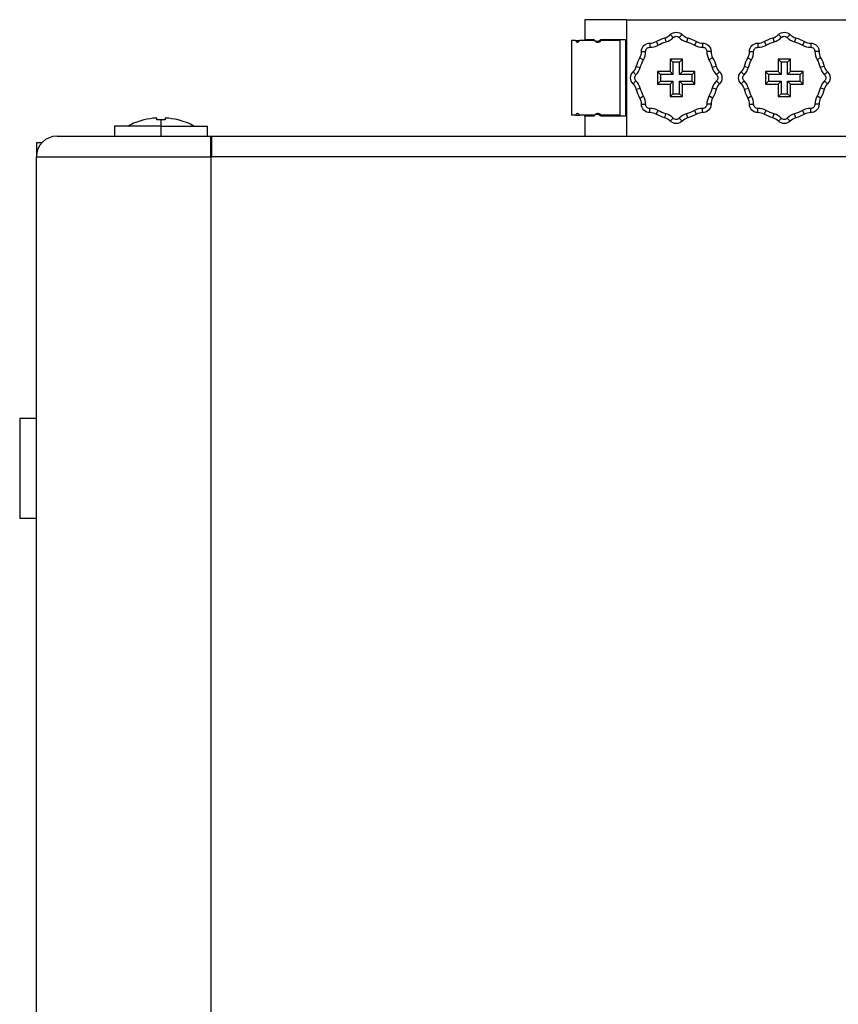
# Model space of a CAD drawing. Header units: millimetres. Extents: x 0 to 941, y -754 to 1172.
# Tile 97 of 105: x 173 to 272, y 1026 to 1145. Entities that reach past the tile are written whole.
import ezdxf

# ---------------------------------------------------------------- set-up
doc = ezdxf.new("R2010")
doc.units = ezdxf.units.MM
doc.layers.add('ORTHO$22', color=7, linetype='CONTINUOUS', true_color=0xffffff)

msp = doc.modelspace()

# ---------------------------------------------------------------- linework, layer by layer
at = {"layer": 'ORTHO$22', "color": 7, "linetype": 'Continuous'}
for p, q in [((241.4, 1144.8), (241.4, 1142.4)), ((246.4, 1144.8), (241.4, 1144.8)), ((246.4, 1144.8), (277.61, 1144.8)), ((239.8, 1142.3), (239.8, 1133.3)), ((240.28, 1142.3), (239.8, 1142.3)), ((240.28, 1142.3), (240.76, 1142.3)), ((242.56, 1142.3), (240.76, 1142.3)), ((241.4, 1142.3), (241.4, 1142.4)), ((241.4, 1142.4), (242.5, 1142.4)), ((243.3, 1142.4), (246.3, 1142.4)), ((243.32, 1142.3), (243.36, 1142.3)), ((245.6, 1142.3), (243.36, 1142.3)), ((244.4, 1142.4), (244.4, 1142.3)), ((245.6, 1142.4), (245.6, 1133.2)), ((246.3, 1142.4), (246.3, 1133.2)), ((251.65, 1140.05), (252, 1139.7)), ((253.15, 1140.05), (251.65, 1140.05)), ((251.65, 1140.05), (251.65, 1138.55)), ((252, 1139.7), (252, 1138.2)), ((252.8, 1139.7), (252, 1139.7)), ((253.15, 1140.05), (252.8, 1139.7)), ((252.8, 1138.2), (252.8, 1139.7)), ((253.15, 1138.55), (253.15, 1140.05)), ((264.65, 1140.05), (264.65, 1138.55)), ((264.65, 1140.05), (265, 1139.7)), ((266.15, 1140.05), (264.65, 1140.05)), ((265, 1139.7), (265, 1138.2)), ((265.8, 1139.7), (265, 1139.7)), ((266.15, 1140.05), (265.8, 1139.7)), ((265.8, 1138.2), (265.8, 1139.7)), ((266.15, 1138.55), (266.15, 1140.05)), ((250.15, 1138.55), (250.5, 1138.2)), ((251.65, 1138.55), (250.15, 1138.55)), ((250.15, 1138.55), (250.15, 1137.05)), ((251.65, 1138.55), (252, 1138.2)), ((253.15, 1138.55), (252.8, 1138.2)), ((254.65, 1138.55), (253.15, 1138.55)), ((254.65, 1138.55), (254.3, 1138.2)), ((254.65, 1137.05), (254.65, 1138.55)), ((264.65, 1138.55), (263.15, 1138.55)), ((263.15, 1138.55), (263.5, 1138.2)), ((263.15, 1138.55), (263.15, 1137.05)), ((264.65, 1138.55), (265, 1138.2)), ((266.15, 1138.55), (265.8, 1138.2)), ((267.65, 1138.55), (266.15, 1138.55)), ((267.65, 1138.55), (267.3, 1138.2)), ((267.65, 1137.05), (267.65, 1138.55)), ((250.15, 1137.05), (250.5, 1137.4)), ((252, 1138.2), (250.5, 1138.2)), ((250.5, 1138.2), (250.5, 1137.4)), ((250.5, 1137.4), (252, 1137.4)), ((251.65, 1137.05), (252, 1137.4)), ((252, 1137.4), (252, 1135.9)), ((254.3, 1138.2), (252.8, 1138.2)), ((253.15, 1137.05), (252.8, 1137.4)), ((252.8, 1137.4), (254.3, 1137.4)), ((252.8, 1135.9), (252.8, 1137.4)), ((254.3, 1137.4), (254.3, 1138.2)), ((254.65, 1137.05), (254.3, 1137.4)), ((263.15, 1137.05), (263.5, 1137.4)), ((263.5, 1138.2), (263.5, 1137.4)), ((265, 1138.2), (263.5, 1138.2)), ((263.5, 1137.4), (265, 1137.4)), ((264.65, 1137.05), (265, 1137.4)), ((265, 1137.4), (265, 1135.9)), ((267.3, 1138.2), (265.8, 1138.2)), ((265.8, 1137.4), (267.3, 1137.4)), ((266.15, 1137.05), (265.8, 1137.4)), ((265.8, 1135.9), (265.8, 1137.4)), ((267.3, 1137.4), (267.3, 1138.2)), ((267.65, 1137.05), (267.3, 1137.4)), ((250.15, 1137.05), (251.65, 1137.05)), ((251.65, 1137.05), (251.65, 1135.55)), ((253.15, 1137.05), (254.65, 1137.05)), ((253.15, 1135.55), (253.15, 1137.05)), ((263.15, 1137.05), (264.65, 1137.05)), ((264.65, 1137.05), (264.65, 1135.55)), ((266.15, 1137.05), (267.65, 1137.05)), ((266.15, 1135.55), (266.15, 1137.05)), ((251.65, 1135.55), (252, 1135.9)), ((251.65, 1135.55), (253.15, 1135.55)), ((252, 1135.9), (252.8, 1135.9)), ((253.15, 1135.55), (252.8, 1135.9)), ((264.65, 1135.55), (265, 1135.9)), ((264.65, 1135.55), (266.15, 1135.55)), ((265, 1135.9), (265.8, 1135.9)), ((266.15, 1135.55), (265.8, 1135.9)), ((188.35, 1132.75), (188.35, 1132.74)), ((189.9, 1132.74), (189.9, 1132.97)), ((190.9, 1132.97), (190.9, 1132.74)), ((192.45, 1132.74), (192.45, 1132.75)), ((240.28, 1133.3), (239.8, 1133.3)), ((240.28, 1133.3), (240.76, 1133.3)), ((242.56, 1133.3), (240.76, 1133.3)), ((241.4, 1133.2), (241.4, 1133.3)), ((241.4, 1133.2), (241.4, 1130.8)), ((242.5, 1133.2), (241.4, 1133.2)), ((246.3, 1133.2), (243.3, 1133.2)), ((245.6, 1133.3), (243.36, 1133.3)), ((244.4, 1133.3), (244.4, 1133.2)), ((184.8, 1132), (184.8, 1130.8)), ((190.4, 1132), (184.8, 1132)), ((190.4, 1132), (196, 1132)), ((196, 1130.8), (196, 1132)), ((177.9, 1130.8), (196.4, 1130.8)), ((196.4, 1130.8), (196.5, 1130.8)), ((196.5, 1130.8), (916.3, 1130.8)), ((196.5, 1128.3), (196.5, 1130.8)), ((176.06, 1130), (175.4, 1130)), ((175.4, 1130), (175.4, 1128.3)), ((175.4, 686.3), (175.4, 1128.3)), ((175.4, 1096.8), (173.4, 1096.8)), ((173.4, 1096.8), (173.4, 1084.8)), ((175.4, 1084.8), (173.4, 1084.8))]:
    msp.add_line(p, q, dxfattribs=at)
at = {"layer": 'ORTHO$22', "color": 252, "linetype": 'Continuous'}
for p, q in [((246.4, 1144.8), (246.4, 1130.8)), ((245.4, 1142.4), (245.4, 1142.3)), ((249.97, 1142.17), (250.21, 1141.73)), ((251.02, 1142.61), (251.16, 1142.13)), ((251.68, 1143), (252.04, 1142.65)), ((253.11, 1143), (252.75, 1142.65)), ((253.77, 1142.61), (253.63, 1142.13)), ((254.82, 1142.17), (254.58, 1141.73)), ((262.97, 1142.17), (263.21, 1141.73)), ((264.02, 1142.61), (264.16, 1142.13)), ((264.68, 1143), (265.04, 1142.65)), ((266.11, 1143), (265.75, 1142.65)), ((266.77, 1142.61), (266.63, 1142.13)), ((267.82, 1142.17), (267.58, 1141.73)), ((248.21, 1140.97), (248.71, 1140.98)), ((249.22, 1141.98), (249.22, 1141.48)), ((255.57, 1141.98), (255.57, 1141.48)), ((256.58, 1140.97), (256.08, 1140.98)), ((261.21, 1140.97), (261.71, 1140.98)), ((262.22, 1141.98), (262.22, 1141.48)), ((268.57, 1141.98), (268.57, 1141.48)), ((269.58, 1140.97), (269.08, 1140.98)), ((248.02, 1140.23), (248.46, 1139.99)), ((256.77, 1140.23), (256.33, 1139.99)), ((261.02, 1140.23), (261.46, 1139.99)), ((269.77, 1140.23), (269.33, 1139.99)), ((247.2, 1138.52), (247.55, 1138.16)), ((247.59, 1139.17), (248.07, 1139.04)), ((257.2, 1139.17), (256.72, 1139.04)), ((257.6, 1138.52), (257.25, 1138.16)), ((260.2, 1138.52), (260.55, 1138.16)), ((260.59, 1139.17), (261.07, 1139.04)), ((270.2, 1139.17), (269.72, 1139.04)), ((270.6, 1138.52), (270.25, 1138.16)), ((247.2, 1137.09), (247.55, 1137.44)), ((257.6, 1137.09), (257.25, 1137.44)), ((260.2, 1137.09), (260.55, 1137.44)), ((270.6, 1137.09), (270.25, 1137.44)), ((247.59, 1136.43), (248.07, 1136.57)), ((257.2, 1136.43), (256.72, 1136.57)), ((260.59, 1136.43), (261.07, 1136.57)), ((270.2, 1136.43), (269.72, 1136.57)), ((248.02, 1135.37), (248.46, 1135.62)), ((256.77, 1135.37), (256.33, 1135.62)), ((261.02, 1135.37), (261.46, 1135.62)), ((269.77, 1135.37), (269.33, 1135.62)), ((248.21, 1134.63), (248.71, 1134.62)), ((249.22, 1133.62), (249.22, 1134.12)), ((249.97, 1133.43), (250.21, 1133.87)), ((254.82, 1133.43), (254.58, 1133.87)), ((255.57, 1133.62), (255.57, 1134.12)), ((256.58, 1134.63), (256.08, 1134.62)), ((261.21, 1134.63), (261.71, 1134.62)), ((262.22, 1133.62), (262.22, 1134.12)), ((262.97, 1133.43), (263.21, 1133.87)), ((267.82, 1133.43), (267.58, 1133.87)), ((268.57, 1133.62), (268.57, 1134.12)), ((269.58, 1134.63), (269.08, 1134.62)), ((190.4, 1132), (190.4, 1132.75)), ((245.4, 1133.3), (245.4, 1133.2)), ((251.02, 1132.99), (251.16, 1133.47)), ((251.68, 1132.6), (252.04, 1132.95)), ((253.11, 1132.6), (252.75, 1132.95)), ((253.77, 1132.99), (253.63, 1133.47)), ((264.02, 1132.99), (264.16, 1133.47)), ((264.68, 1132.6), (265.04, 1132.95)), ((266.11, 1132.6), (265.75, 1132.95)), ((266.77, 1132.99), (266.63, 1133.47)), ((190.4, 1130.8), (190.4, 1132)), ((196.4, 1128.3), (196.4, 1130.8)), ((175.4, 1128.3), (196.4, 1128.3)), ((196.4, 1128.3), (196.5, 1128.3)), ((196.4, 1128.3), (196.4, 686.3)), ((916.3, 1128.3), (196.5, 1128.3))]:
    msp.add_line(p, q, dxfattribs=at)
at = {"layer": 'ORTHO$22', "color": 7, "linetype": 'Continuous', "extrusion": (0, 0, -1)}
for centre, radius, start, end in [((-252.4, 1142.3), 1, 44.427, 135.573), ((-265.4, 1142.3), 1, 44.427, 135.573), ((-252.4, 1137.8), 5, 60.9424, 74.0576), ((-252.4, 1137.8), 5, 105.9424, 119.0576), ((-265.4, 1137.8), 5, 60.9424, 74.0576), ((-265.4, 1137.8), 5, 105.9424, 119.0576), ((-249.21, 1140.98), 1, 359.427, 90.573), ((-255.58, 1140.98), 1, 89.427, 180.573), ((-262.21, 1140.98), 1, 359.427, 90.573), ((-268.58, 1140.98), 1, 89.427, 180.573), ((-252.4, 1137.8), 5, 15.9424, 29.0576), ((-252.4, 1137.8), 5, 150.9424, 164.0576), ((-265.4, 1137.8), 5, 15.9424, 29.0576), ((-265.4, 1137.8), 5, 150.9424, 164.0576), ((-247.9, 1137.8), 1, 314.427, 45.573), ((-256.9, 1137.8), 1, 134.427, 225.573), ((-260.9, 1137.8), 1, 314.427, 45.573), ((-269.9, 1137.8), 1, 134.427, 225.573), ((-252.4, 1137.8), 5, 330.9424, 344.0576), ((-252.4, 1137.8), 5, 195.9424, 209.0576), ((-265.4, 1137.8), 5, 330.9424, 344.0576), ((-265.4, 1137.8), 5, 195.9424, 209.0576), ((-249.21, 1134.62), 1, 269.427, 0.573), ((-255.58, 1134.62), 1, 179.427, 270.573), ((-262.21, 1134.62), 1, 269.427, 0.573), ((-268.58, 1134.62), 1, 179.427, 270.573), ((-252.4, 1137.8), 5, 285.9424, 299.0576), ((-252.4, 1133.3), 1, 224.427, 315.573), ((-252.4, 1137.8), 5, 240.9424, 254.0576), ((-265.4, 1137.8), 5, 285.9424, 299.0576), ((-265.4, 1133.3), 1, 224.427, 315.573), ((-265.4, 1137.8), 5, 240.9424, 254.0576)]:
    msp.add_arc(centre, radius, start, end, dxfattribs=at)
at = {"layer": 'ORTHO$22', "color": 7, "linetype": 'Continuous'}
for centre, radius, start, end in [((249.24, 1143.48), 1.5, 269.427, 299.0576), ((250.61, 1144.05), 1.5, 285.9424, 315.573), ((250.61, 1144.05), 2, 285.9424, 315.573), ((254.18, 1144.05), 2, 224.427, 254.0576), ((254.18, 1144.05), 1.5, 224.427, 254.0576), ((255.55, 1143.48), 1.5, 240.9424, 270.573), ((262.24, 1143.48), 1.5, 269.427, 299.0576), ((263.61, 1144.05), 1.5, 285.9424, 315.573), ((263.61, 1144.05), 2, 285.9424, 315.573), ((267.18, 1144.05), 2, 224.427, 254.0576), ((267.18, 1144.05), 1.5, 224.427, 254.0576), ((268.55, 1143.48), 1.5, 240.9424, 270.573), ((246.71, 1140.96), 1.5, 330.9424, 0.573), ((246.71, 1140.96), 2, 330.9424, 0.573), ((249.24, 1143.48), 2, 269.427, 299.0576), ((255.55, 1143.48), 2, 240.9424, 270.573), ((258.08, 1140.96), 2, 179.427, 209.0576), ((258.08, 1140.96), 1.5, 179.427, 209.0576), ((259.71, 1140.96), 1.5, 330.9424, 0.573), ((259.71, 1140.96), 2, 330.9424, 0.573), ((262.24, 1143.48), 2, 269.427, 299.0576), ((268.55, 1143.48), 2, 240.9424, 270.573), ((271.08, 1140.96), 2, 179.427, 209.0576), ((271.08, 1140.96), 1.5, 179.427, 209.0576), ((246.15, 1139.59), 1.5, 314.427, 344.0576), ((246.15, 1139.59), 2, 314.427, 344.0576), ((258.65, 1139.59), 2, 195.9424, 225.573), ((258.65, 1139.59), 1.5, 195.9424, 225.573), ((259.15, 1139.59), 1.5, 314.427, 344.0576), ((259.15, 1139.59), 2, 314.427, 344.0576), ((271.65, 1139.59), 2, 195.9424, 225.573), ((271.65, 1139.59), 1.5, 195.9424, 225.573), ((246.15, 1136.02), 2, 15.9424, 45.573), ((258.65, 1136.02), 2, 134.427, 164.0576), ((259.15, 1136.02), 2, 15.9424, 45.573), ((271.65, 1136.02), 2, 134.427, 164.0576), ((246.15, 1136.02), 1.5, 15.9424, 45.573), ((258.65, 1136.02), 1.5, 134.427, 164.0576), ((259.15, 1136.02), 1.5, 15.9424, 45.573), ((271.65, 1136.02), 1.5, 134.427, 164.0576), ((246.71, 1134.64), 1.5, 359.427, 29.0576), ((246.71, 1134.64), 2, 359.427, 29.0576), ((258.08, 1134.64), 2, 150.9424, 180.573), ((258.08, 1134.64), 1.5, 150.9424, 180.573), ((259.71, 1134.64), 1.5, 359.427, 29.0576), ((259.71, 1134.64), 2, 359.427, 29.0576), ((271.08, 1134.64), 2, 150.9424, 180.573), ((271.08, 1134.64), 1.5, 150.9424, 180.573), ((249.24, 1132.12), 2, 60.9424, 90.573), ((255.55, 1132.12), 2, 89.427, 119.0576), ((262.24, 1132.12), 2, 60.9424, 90.573), ((268.55, 1132.12), 2, 89.427, 119.0576), ((190.4, 1124.5), 8.5, 103.956, 118.0725), ((190.4, 1124.5), 8.49, 93.7164, 103.9807), ((190.4, 1124.5), 8.25, 90, 93.475), ((190.4, 1124.5), 8.25, 86.525, 90), ((190.4, 1124.5), 8.49, 76.0193, 86.2836), ((190.4, 1124.5), 8.5, 61.9275, 76.044), ((249.24, 1132.12), 1.5, 60.9424, 90.573), ((250.61, 1131.55), 1.5, 44.427, 74.0576), ((250.61, 1131.55), 2, 44.427, 74.0576), ((254.18, 1131.55), 2, 105.9424, 135.573), ((254.18, 1131.55), 1.5, 105.9424, 135.573), ((255.55, 1132.12), 1.5, 89.427, 119.0576), ((262.24, 1132.12), 1.5, 60.9424, 90.573), ((263.61, 1131.55), 1.5, 44.427, 74.0576), ((263.61, 1131.55), 2, 44.427, 74.0576), ((267.18, 1131.55), 2, 105.9424, 135.573), ((267.18, 1131.55), 1.5, 105.9424, 135.573), ((268.55, 1132.12), 1.5, 89.427, 119.0576), ((177.9, 1128.3), 2.5, 90, 180)]:
    msp.add_arc(centre, radius, start, end, dxfattribs=at)
at = {"layer": 'ORTHO$22', "color": 252, "linetype": 'Continuous', "extrusion": (0, 0, -1)}
for centre, radius, start, end in [((-252.4, 1137.8), 4.5, 60.9424, 74.0576), ((-252.4, 1142.3), 0.5, 44.427, 135.573), ((-252.4, 1137.8), 4.5, 105.9424, 119.0576), ((-265.4, 1137.8), 4.5, 60.9424, 74.0576), ((-265.4, 1142.3), 0.5, 44.427, 135.573), ((-265.4, 1137.8), 4.5, 105.9424, 119.0576), ((-249.21, 1140.98), 0.5, 359.427, 90.573), ((-255.58, 1140.98), 0.5, 89.427, 180.573), ((-262.21, 1140.98), 0.5, 359.427, 90.573), ((-268.58, 1140.98), 0.5, 89.427, 180.573), ((-252.4, 1137.8), 4.5, 15.9424, 29.0576), ((-252.4, 1137.8), 4.5, 150.9424, 164.0576), ((-265.4, 1137.8), 4.5, 15.9424, 29.0576), ((-265.4, 1137.8), 4.5, 150.9424, 164.0576), ((-247.9, 1137.8), 0.5, 314.427, 45.573), ((-256.9, 1137.8), 0.5, 134.427, 225.573), ((-260.9, 1137.8), 0.5, 314.427, 45.573), ((-269.9, 1137.8), 0.5, 134.427, 225.573), ((-252.4, 1137.8), 4.5, 330.9424, 344.0576), ((-252.4, 1137.8), 4.5, 195.9424, 209.0576), ((-265.4, 1137.8), 4.5, 330.9424, 344.0576), ((-265.4, 1137.8), 4.5, 195.9424, 209.0576), ((-249.21, 1134.62), 0.5, 269.427, 0.573), ((-252.4, 1137.8), 4.5, 285.9424, 299.0576), ((-252.4, 1137.8), 4.5, 240.9424, 254.0576), ((-255.58, 1134.62), 0.5, 179.427, 270.573), ((-262.21, 1134.62), 0.5, 269.427, 0.573), ((-265.4, 1137.8), 4.5, 285.9424, 299.0576), ((-265.4, 1137.8), 4.5, 240.9424, 254.0576), ((-268.58, 1134.62), 0.5, 179.427, 270.573), ((-252.4, 1133.3), 0.5, 224.427, 315.573), ((-265.4, 1133.3), 0.5, 224.427, 315.573)]:
    msp.add_arc(centre, radius, start, end, dxfattribs=at)
at = {"layer": 'ORTHO$22', "color": 7, "linetype": 'Continuous'}
for centre, major_axis, start_param, end_param in [((189.87, 1124.5), (0, -8.47), 3.137417, 3.145768), ((190.92, 1124.5), (0, 8.47), 6.27901, 6.287361)]:
    msp.add_ellipse(centre, major_axis=major_axis, ratio=0.707107, start_param=start_param, end_param=end_param, dxfattribs=at)
for points, knots in [([(240.28, 1142.3), (240.29, 1142.26), (240.32, 1142.22), (240.37, 1142.15), (240.4, 1142.13), (240.46, 1142.1), (240.5, 1142.1), (240.57, 1142.11), (240.6, 1142.12), (240.67, 1142.17), (240.7, 1142.21), (240.74, 1142.26), (240.75, 1142.28), (240.76, 1142.3)], [0, 0, 0, 0, 0.185753, 0.185753, 0.371431, 0.371431, 0.557777, 0.557777, 0.740834, 0.740834, 0.920747, 0.920747, 1, 1, 1, 1]), ([(242.5, 1142.4), (242.54, 1142.35), (242.58, 1142.3), (242.7, 1142.23), (242.78, 1142.21), (242.94, 1142.2), (243.03, 1142.21), (243.15, 1142.27), (243.2, 1142.3), (243.26, 1142.36), (243.28, 1142.38), (243.3, 1142.4)], [0, 0, 0, 0, 0.207554, 0.207554, 0.483754, 0.483754, 0.761465, 0.761465, 0.931327, 0.931327, 1, 1, 1, 1]), ([(242.56, 1142.3), (242.59, 1142.26), (242.64, 1142.22), (242.73, 1142.15), (242.78, 1142.13), (242.89, 1142.1), (242.95, 1142.1), (243.07, 1142.11), (243.12, 1142.12), (243.22, 1142.17), (243.27, 1142.2), (243.33, 1142.26), (243.35, 1142.28), (243.36, 1142.3)], [0, 0, 0, 0, 0.185066, 0.185066, 0.370092, 0.370092, 0.555301, 0.555301, 0.737487, 0.737487, 0.917282, 0.917282, 1, 1, 1, 1]), ([(242.92, 1142.1), (242.94, 1142.1), (242.95, 1142.1), (243.02, 1142.11), (243.07, 1142.12), (243.17, 1142.16), (243.21, 1142.19), (243.28, 1142.25), (243.3, 1142.27), (243.32, 1142.3)], [0, 0, 0, 0, 0.095859, 0.095859, 0.439416, 0.439416, 0.787329, 0.787329, 1, 1, 1, 1]), ([(240.76, 1133.3), (240.74, 1133.35), (240.71, 1133.39), (240.65, 1133.45), (240.62, 1133.47), (240.55, 1133.5), (240.51, 1133.5), (240.45, 1133.5), (240.41, 1133.48), (240.36, 1133.44), (240.33, 1133.41), (240.3, 1133.35), (240.29, 1133.32), (240.28, 1133.3)], [0, 0, 0, 0, 0.179495, 0.179495, 0.359009, 0.359009, 0.538316, 0.538316, 0.7194, 0.7194, 0.904143, 0.904143, 1, 1, 1, 1]), ([(243.3, 1133.2), (243.26, 1133.25), (243.21, 1133.29), (243.11, 1133.36), (243.05, 1133.38), (242.91, 1133.41), (242.83, 1133.4), (242.69, 1133.36), (242.62, 1133.32), (242.54, 1133.25), (242.51, 1133.23), (242.5, 1133.2)], [0, 0, 0, 0, 0.166577, 0.166577, 0.37357, 0.37357, 0.637107, 0.637107, 0.903697, 0.903697, 1, 1, 1, 1]), ([(243.36, 1133.3), (243.33, 1133.35), (243.29, 1133.39), (243.19, 1133.45), (243.14, 1133.47), (243.03, 1133.5), (242.98, 1133.5), (242.87, 1133.5), (242.81, 1133.48), (242.71, 1133.44), (242.66, 1133.41), (242.6, 1133.35), (242.58, 1133.32), (242.56, 1133.3)], [0, 0, 0, 0, 0.180024, 0.180024, 0.360084, 0.360084, 0.539637, 0.539637, 0.720229, 0.720229, 0.903872, 0.903872, 1, 1, 1, 1]), ([(243.32, 1133.3), (243.29, 1133.35), (243.25, 1133.39), (243.15, 1133.45), (243.1, 1133.47), (243, 1133.5), (242.96, 1133.5), (242.92, 1133.5)], [0, 0, 0, 0, 0.368416, 0.368416, 0.737446, 0.737446, 1, 1, 1, 1]), ([(196.5, 1128.3), (196.5, 1128.96), (196.5, 1129.61), (196.5, 1130.53), (196.5, 1130.8), (196.5, 1130.8)], [0, 0, 0, 0, 0.5, 0.5, 1, 1, 1, 1])]:
    msp.add_open_spline(points, degree=3, knots=knots, dxfattribs=at)

doc.saveas('drawing.dxf')
